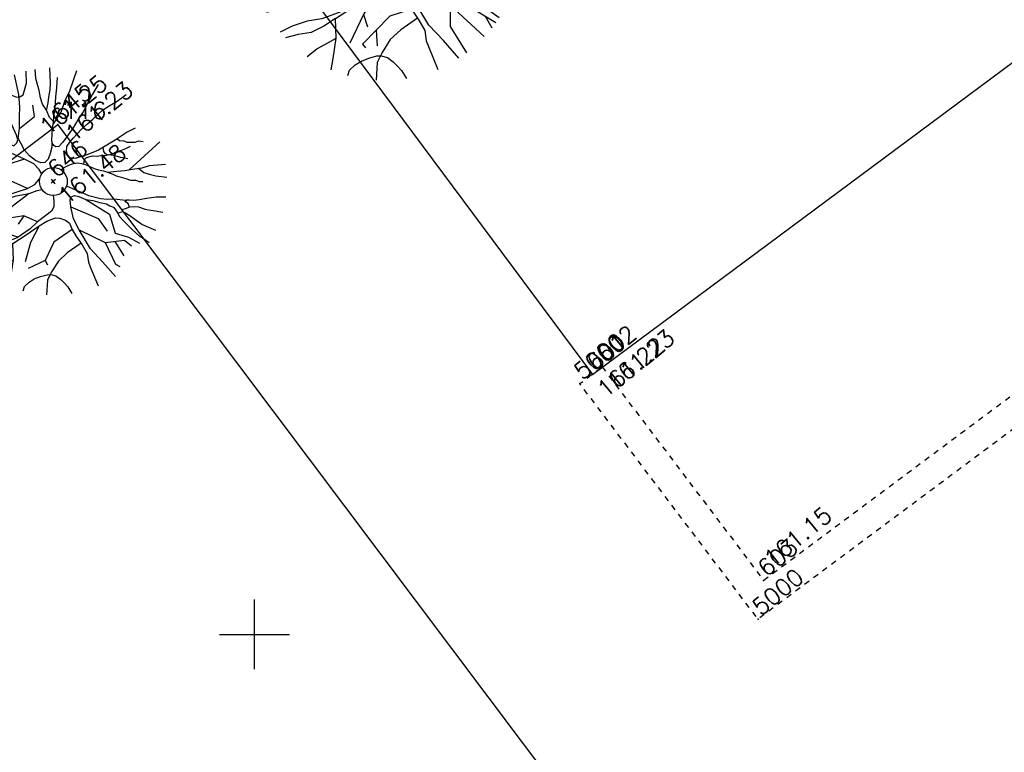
# Model space of a CAD drawing. Header units: feet. Extents: x 529188 to 529675, y 139816 to 140273.
# Tile 91 of 118: x 529496 to 529513, y 140048 to 140061. Entities that reach past the tile are written whole.
import ezdxf
from ezdxf.enums import TextEntityAlignment as Align

# ---------------------------------------------------------------- set-up
doc = ezdxf.new("R2010")
doc.units = ezdxf.units.FT
doc.header["$LTSCALE"] = 2
doc.header["$MEASUREMENT"] = 0
doc.header["$PDSIZE"] = 0.1
doc.linetypes.add('CACHE', pattern=[0.375, 0.25, -0.125])
doc.layers.get('0').update_dxf_attribs({"linetype": 'CONTINUOUS'})
for name, color, linetype in [('ARBRES', 70, 'CONTINUOUS'), ('BATI-HACHURES', 30, 'CONTINUOUS'), ('BORDURETTE', 20, 'CONTINUOUS'), ('CANIVEAU', 32, 'CACHE'), ('CARROYAGE', 7, 'CONTINUOUS'), ('TOPOALT', 3, 'CONTINUOUS'), ('TOPOJIS', 7, 'CONTINUOUS'), ('TOPOJIS-GELE', 7, 'CONTINUOUS'), ('TOPOMAT', 142, 'CONTINUOUS')]:
    doc.layers.add(name, color=color, linetype=linetype)
doc.styles.get("Standard").update_dxf_attribs({"font": 'ROMANS.SHX'})

# ---------------------------------------------------------------- blocks, each defined once
blk = doc.blocks.new('TCPOINT')
at = {"color": 0}
blk.add_point((0, 0), dxfattribs=at)
at = {"layer": 'TOPOALT'}
blk.add_attdef('ALT', text='', height=0.3, dxfattribs=at).set_placement((0.1, -0.1), align=Align.TOP_LEFT)
at = {"layer": 'TOPOMAT'}
blk.add_attdef('MAT', (0.1, 0.1), '', height=0.3, dxfattribs=at)
blk = doc.blocks.new('191')
for p, q in [((0.1380013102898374, 0), (-0.1380013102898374, 0)), ((0, -0.1380013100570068), (0, 0.1380013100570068))]:
    blk.add_line(p, q)
for points in [[(-0.7423370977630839, 2.326102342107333), (-0.6704012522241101, 2.078363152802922), (-0.5523090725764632, 1.827183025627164), (-0.4250854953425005, 1.541706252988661), (-0.3496394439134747, 1.402991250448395), (-0.2470596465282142, 1.264033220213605), (-0.1703493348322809, 1.13474547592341), (-0.08415522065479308, 1.142232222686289), (-0.023682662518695, 1.17590544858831), (0.01964342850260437, 1.271083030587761), (0.07354852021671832, 1.493586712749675), (0.1173395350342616, 1.640672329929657), (0.2050023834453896, 1.812141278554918), (0.2501950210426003, 1.983990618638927), (0.3380057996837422, 2.171975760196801), (0.4035866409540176, 2.408097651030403)], [(-0.3950822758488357, 1.486542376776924), (-0.2938746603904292, 1.833127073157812), (-0.3361352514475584, 2.418435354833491)], [(-0.108195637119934, 2.439284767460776), (-0.008482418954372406, 1.950912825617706), (0.122383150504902, 1.650537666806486)], [(0.5247451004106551, 0.688546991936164), (0.4442213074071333, 0.5947812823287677), (0.3313757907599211, 0.5096649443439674), (0.2186887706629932, 0.4422445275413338), (0.1159784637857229, 0.4349057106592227), (0.04675489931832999, 0.4779993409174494), (-0.01240742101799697, 0.5906123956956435), (-0.04515080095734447, 0.7549010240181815), (-0.0519507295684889, 0.917777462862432), (-0.0162698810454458, 1.081453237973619), (0.002503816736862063, 1.2016270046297), (0.1583584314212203, 1.346529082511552), (0.3241157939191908, 1.54325466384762), (0.4541009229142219, 1.697827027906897), (0.6118220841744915, 1.91940086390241), (0.804333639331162, 2.305398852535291)], [(0.4860954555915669, 2.39280748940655), (0.4506188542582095, 2.231138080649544), (0.4661312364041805, 2.118915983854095), (0.4747237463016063, 2.02445320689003), (0.5257019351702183, 1.920172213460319), (0.5759758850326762, 1.868989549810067), (0.6796334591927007, 1.85036378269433), (0.7662924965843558, 1.909758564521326), (0.8957281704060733, 2.002985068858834), (1.047816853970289, 2.205424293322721)], [(-0.07464218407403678, 0.3929739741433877), (-0.07417209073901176, 0.3957375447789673), (-0.08919330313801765, 0.5595502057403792), (-0.1733050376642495, 0.7663720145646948), (-0.5284767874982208, 1.474894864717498), (-0.7747907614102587, 1.846845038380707), (-0.8260616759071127, 1.90735802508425), (-0.8856892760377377, 2.275383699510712)], [(-0.01240742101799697, 0.5906123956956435), (0.4357186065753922, 1.425492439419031), (0.837178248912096, 1.692848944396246), (1.114574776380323, 2.172450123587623)], [(-0.1733050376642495, 0.7663720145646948), (-0.5545484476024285, 0.9442507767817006), (-0.9024801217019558, 1.37202116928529), (-0.9827721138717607, 1.639377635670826), (-1.170119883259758, 1.826527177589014), (-1.274909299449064, 2.082407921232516)], [(0.8229591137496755, 0.9949816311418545), (0.811110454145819, 1.117696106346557), (0.8550388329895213, 1.280118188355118), (0.8741295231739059, 1.435683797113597), (0.9271892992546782, 1.563809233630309), (1.005181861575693, 1.709408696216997), (1.111164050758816, 1.950323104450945), (1.224754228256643, 2.112295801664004)], [(-0.9024801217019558, 1.37202116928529), (-1.196883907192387, 1.505699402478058), (-1.330703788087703, 1.692848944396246), (-1.48808856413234, 1.935822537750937)], [(0.8535745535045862, 1.274704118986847), (0.985738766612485, 1.382771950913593), (1.072630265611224, 1.468120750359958), (1.193881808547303, 1.569679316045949), (1.298701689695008, 1.680823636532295), (1.488166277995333, 1.935762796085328)], [(-1.411243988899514, 0.6504793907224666), (-1.537712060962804, 1.070599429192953), (-1.630139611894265, 1.269252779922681), (-1.713788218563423, 1.527882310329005), (-1.757781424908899, 1.694703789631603)], [(2.0677707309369, 1.002616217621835), (1.842851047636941, 0.9185036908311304), (1.643959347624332, 0.8424167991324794), (1.444919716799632, 0.7498137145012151), (1.246186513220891, 0.6914227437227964), (1.065064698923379, 0.6234354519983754), (0.8226075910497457, 0.5571773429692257), (0.6937108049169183, 0.5241169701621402), (0.5637822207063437, 0.5075833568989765), (0.5133603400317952, 0.5422498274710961), (0.4961293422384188, 0.5943163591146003), (0.5049263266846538, 0.6544085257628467), (0.5396773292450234, 0.7142682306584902), (0.6183107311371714, 0.7996909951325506), (0.7231306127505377, 0.9108353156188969), (0.8098741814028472, 0.9796679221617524), (0.8969136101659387, 1.081532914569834), (1.026507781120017, 1.19245533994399), (1.192117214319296, 1.37266472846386), (1.331371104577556, 1.508276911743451), (1.418347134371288, 1.603063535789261), (1.487384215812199, 1.670874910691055)], [(-1.001843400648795, 0.4216934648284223), (-1.089827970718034, 0.864043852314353), (-1.277175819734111, 1.265078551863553), (-1.518051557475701, 1.585906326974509)], [(0.7863126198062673, 0.960971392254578), (1.077105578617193, 1.045704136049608), (1.284794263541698, 1.18188319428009), (1.509872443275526, 1.283691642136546), (1.904589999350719, 1.52785909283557)], [(-0.5218775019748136, 0.2372389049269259), (-0.7954242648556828, 0.6768943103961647), (-0.7954242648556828, 1.077929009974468), (-1.063064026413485, 1.265078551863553)], [(0.4442213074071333, 0.5947812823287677), (0.4357186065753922, 0.9442507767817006), (0.5695384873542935, 1.345285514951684)], [(-2.168870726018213, 1.121524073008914), (-2.00170033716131, 1.066504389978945), (-1.75463762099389, 0.9100377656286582), (-1.524143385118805, 0.7442989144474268), (-1.378035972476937, 0.6228834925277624), (-1.001843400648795, 0.4216934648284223), (-0.5218775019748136, 0.2372389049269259), (-0.3502858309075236, 0.200378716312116), (-0.345576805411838, 0.2014365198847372)], [(-0.7954242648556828, 0.6768943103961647), (-0.9560080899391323, 0.9709864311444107)], [(-0.1797841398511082, 0.3573201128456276), (-0.3136727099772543, 0.6234230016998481), (-0.5813124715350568, 0.757101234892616)], [(-2.356029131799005, 0.6410485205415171), (-2.066286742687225, 0.5595610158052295), (-1.740365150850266, 0.5307415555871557), (-1.388760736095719, 0.4769641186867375), (-1.148078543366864, 0.3970947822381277), (-0.8148410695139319, 0.2645861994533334), (-0.5663693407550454, 0.1340129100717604), (-0.3949987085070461, 0.07242630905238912), (-0.3935262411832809, 0.07167354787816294)], [(-0.3136727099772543, 0.6234230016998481), (-0.5277845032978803, 0.5164804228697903)], [(-1.34032045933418, -0.4454484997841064), (-1.582299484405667, -0.0971239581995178), (-1.702734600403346, -0.001843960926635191), (-1.830381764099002, 0.07701491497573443), (-1.941470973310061, 0.1639685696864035), (-2.154777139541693, 0.2765643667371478), (-2.409824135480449, 0.3931464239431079)], [(2.086228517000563, -0.2295247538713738), (1.901406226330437, -0.1839751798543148), (1.591359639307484, -0.1564219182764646), (1.179004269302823, -0.09137780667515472), (0.9389525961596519, -0.02079802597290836), (0.7837673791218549, 0.0407628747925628), (0.6720841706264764, 0.08541662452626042), (0.6043467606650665, 0.1627118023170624), (0.5968600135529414, 0.2489059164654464), (0.6317695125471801, 0.3264615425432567), (0.7008065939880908, 0.3942729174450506), (0.8131977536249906, 0.4286609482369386), (0.9337519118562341, 0.4523574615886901), (1.04598457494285, 0.4690495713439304), (1.192429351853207, 0.4854352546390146), (1.356485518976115, 0.4922246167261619), (1.502845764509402, 0.4991724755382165), (1.649216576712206, 0.507300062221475), (1.787318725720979, 0.5143218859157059), (1.959400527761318, 0.4950832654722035), (2.157362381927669, 0.4673540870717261), (2.398617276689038, 0.4565650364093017)], [(1.04598457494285, 0.4690495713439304), (1.721083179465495, 0.1672666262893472), (2.435947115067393, 0.1672666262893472)], [(-0.5663693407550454, 0.1340129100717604), (-1.170119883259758, 0.03523876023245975), (-1.865983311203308, 0.2223883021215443)], [(0.7837673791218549, 0.0407628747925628), (1.159039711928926, 0.2207379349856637)], [(0.392126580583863, 0.07897306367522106), (0.4653992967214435, 0.06131173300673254), (0.551286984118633, 0.03458636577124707), (0.6546381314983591, -0.01825151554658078), (0.7224495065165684, -0.08728859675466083), (0.7735861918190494, -0.1738736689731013), (0.8152850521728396, -0.2603742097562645), (0.8582376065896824, -0.3386272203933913), (0.9094482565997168, -0.416954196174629), (0.9771011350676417, -0.5036871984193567), (1.028311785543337, -0.5820141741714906), (1.087558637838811, -0.6851894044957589), (1.121073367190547, -0.7633578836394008), (1.189905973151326, -0.8501014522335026), (1.249300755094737, -0.9367604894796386), (1.299183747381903, -1.031593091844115), (1.384680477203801, -1.101968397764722), (1.427717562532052, -1.170783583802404), (1.487418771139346, -1.223230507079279)], [(1.721083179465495, 0.1672666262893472), (2.122542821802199, -0.04661856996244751), (2.336654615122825, -0.07335418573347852)], [(-0.2487115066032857, -0.3132771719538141), (-0.2691739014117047, -0.3420158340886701), (-0.3394117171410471, -0.4273485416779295), (-0.4339864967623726, -0.468894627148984), (-0.5893359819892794, -0.4592631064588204), (-0.8118736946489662, -0.4572737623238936), (-1.027494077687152, -0.4718318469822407), (-1.371077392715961, -0.4428545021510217), (-1.713902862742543, -0.3291008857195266), (-1.944628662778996, -0.1892658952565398), (-2.209879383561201, -0.09151379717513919), (-2.441388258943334, -0.03794525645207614)], [(-0.5893359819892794, -0.4592631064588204), (-0.7418962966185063, -0.2855890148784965), (-1.063064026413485, -0.2053820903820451), (-1.330703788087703, -0.0984394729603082)], [(0.7459519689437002, -0.1270831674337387), (0.8171341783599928, -0.05392179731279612), (0.8773003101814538, -0.05446068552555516), (0.9983473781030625, -0.1074570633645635), (1.066232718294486, -0.1682360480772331), (1.143703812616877, -0.2125833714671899), (1.219847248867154, -0.2734363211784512), (1.289144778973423, -0.3082718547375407), (1.356956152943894, -0.3773089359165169), (1.408240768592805, -0.447377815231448), (1.441913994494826, -0.5078503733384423), (1.485183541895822, -0.5507115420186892), (1.552910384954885, -0.6291864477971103)], [(1.752573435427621, -0.4669794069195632), (1.640731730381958, -0.440021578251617), (1.538401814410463, -0.4048901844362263), (1.452588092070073, -0.3699067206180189), (1.331308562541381, -0.3428643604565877), (1.263264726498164, -0.2997812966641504), (1.246033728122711, -0.2477147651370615), (1.246572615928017, -0.1875486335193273), (1.29227980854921, -0.109245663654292)], [(1.641498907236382, -0.1608777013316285), (1.660424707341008, -0.2172114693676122), (1.728236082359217, -0.2862485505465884), (1.761909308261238, -0.3467211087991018), (1.830974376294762, -0.4075106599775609), (1.898933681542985, -0.4600315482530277), (1.968305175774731, -0.4866089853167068), (2.038194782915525, -0.557997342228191)], [(-2.160558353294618, -1.137455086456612), (-2.003730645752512, -1.004774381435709), (-1.734228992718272, -0.7587221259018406), (-1.517396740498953, -0.4768727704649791), (-1.766784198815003, -0.4487374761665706), (-2.014762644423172, -0.3947088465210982), (-2.220919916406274, -0.2727566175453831), (-2.435146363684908, -0.178545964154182)], [(0.9439725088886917, -1.304490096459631), (0.7733594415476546, -1.121269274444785), (0.6537985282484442, -1.03407134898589), (0.5509017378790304, -0.9305051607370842), (0.3982064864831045, -0.7226685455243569), (0.3134811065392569, -0.5661730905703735), (0.2543187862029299, -0.4535600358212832), (0.2042200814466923, -0.3439391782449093)], [(-1.517396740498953, -0.4768727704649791), (-1.182129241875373, -0.5140185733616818), (-0.8385459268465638, -0.5429959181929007), (-0.6503857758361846, -0.570583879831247), (-0.5212453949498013, -0.6141298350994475), (-0.4531849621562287, -0.6406441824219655), (-0.3936719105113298, -0.7012308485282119), (-0.3251287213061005, -0.8054673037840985), (-0.3001405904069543, -0.9081368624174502), (-0.3450113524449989, -1.053750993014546), (-0.3628850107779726, -1.209026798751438), (-0.3826939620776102, -1.449068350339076), (-0.4186819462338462, -1.654816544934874), (-0.5155183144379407, -1.81762927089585), (-0.5505905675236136, -1.920939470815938), (-0.6783074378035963, -2.345573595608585)], [(-0.2633659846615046, -2.427437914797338), (-0.2763709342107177, -2.008532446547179), (-0.2989225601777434, -1.628427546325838), (-0.2345192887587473, -1.15589547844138), (-0.1720391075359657, -0.898073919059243), (-0.05780938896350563, -0.658413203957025), (0.02947306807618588, -0.5294144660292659), (0.08994562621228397, -0.495741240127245), (0.1593171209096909, -0.522318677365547), (0.2187964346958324, -0.5995398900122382), (0.2942424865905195, -0.7382548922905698), (0.3970547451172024, -0.8512589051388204), (0.4902706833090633, -0.9818743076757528), (0.5753870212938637, -1.094719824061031), (0.6089123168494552, -1.171708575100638), (0.6518648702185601, -1.249961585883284), (0.6511674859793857, -1.327823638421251), (0.642296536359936, -1.396173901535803), (0.6238292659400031, -1.482135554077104), (0.6308510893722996, -1.620237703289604), (0.639211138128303, -1.740654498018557), (0.6546495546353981, -1.861134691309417), (0.6712676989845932, -1.981625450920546), (0.6867800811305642, -2.09384754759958), (0.7214745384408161, -2.172026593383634), (0.7583802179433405, -2.320921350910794)], [(-2.34415138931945, -0.6832062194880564), (-2.120988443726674, -0.6857897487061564), (-1.889420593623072, -0.7314288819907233), (-1.73218203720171, -0.7560613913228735)], [(-0.6503857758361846, -0.570583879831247), (-1.089827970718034, -0.7400950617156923), (-1.598343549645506, -0.9807158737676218)], [(-0.3936719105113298, -0.7012308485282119), (-0.8489522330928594, -0.8737732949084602)], [(-0.05780938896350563, -0.658413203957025), (0.1680789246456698, -1.087658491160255)], [(1.030391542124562, -0.5856359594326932), (1.199558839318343, -0.6944513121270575), (1.336731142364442, -0.791245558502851), (1.524568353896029, -0.89557253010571), (1.661825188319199, -0.9829289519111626), (1.815830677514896, -1.044479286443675), (2.104438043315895, -1.238207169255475)], [(-1.089827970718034, -0.7400950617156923), (-1.170119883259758, -0.9539802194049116)], [(0.3970547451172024, -0.8512589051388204), (0.3554266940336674, -1.488693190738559), (0.6552955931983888, -2.35210632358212)], [(1.420057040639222, -0.8375257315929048), (2.310842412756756, -0.788558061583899)], [(-0.1720391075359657, -0.898073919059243), (0.2216068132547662, -1.595635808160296), (0.3369057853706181, -2.41832813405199)], [(1.593882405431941, -0.9396871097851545), (1.626683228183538, -1.086438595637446), (1.711725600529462, -1.207542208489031), (1.779304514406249, -1.302533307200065), (1.945839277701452, -1.474966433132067)], [(-0.3628850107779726, -1.209026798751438), (-0.7418962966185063, -1.060922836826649), (-1.437759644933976, -1.141129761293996), (-1.437759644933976, -1.221336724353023)], [(-1.089827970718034, -1.101026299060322), (-1.250411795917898, -1.328279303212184)], [(-1.994283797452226, -1.408775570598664), (-1.911430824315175, -1.349441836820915), (-1.774773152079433, -1.342420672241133), (-1.645411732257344, -1.361240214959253), (-1.508029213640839, -1.404859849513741), (-1.371982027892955, -1.466130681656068), (-1.311144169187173, -1.510243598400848), (-1.243694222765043, -1.605049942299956), (-1.210695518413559, -1.73369704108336), (-1.20330595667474, -1.829144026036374), (-1.194959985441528, -1.949327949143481), (-1.219224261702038, -2.115492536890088)], [(-0.3791673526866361, -1.406333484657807), (-0.7435600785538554, -1.377544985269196), (-1.001568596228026, -1.391724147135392), (-1.260198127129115, -1.475372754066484), (-1.441116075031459, -1.559716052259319), (-1.658480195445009, -1.79199886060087)], [(1.035183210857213, -2.211382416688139), (0.886517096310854, -1.92338241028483), (0.8374054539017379, -1.742429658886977), (0.8031653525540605, -1.613522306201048), (0.7617834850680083, -1.491629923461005), (0.7444679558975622, -1.449001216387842), (0.6409465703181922, -1.402457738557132)], [(0.7502056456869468, -1.463126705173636), (0.7540642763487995, -1.43138982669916), (0.77907102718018, -1.405657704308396), (0.830746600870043, -1.432076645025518), (0.925998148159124, -1.467144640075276), (0.9940314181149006, -1.511407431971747), (1.071280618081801, -1.580529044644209), (1.146800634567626, -1.710985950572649), (1.20642787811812, -1.771690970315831), (1.267160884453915, -1.840664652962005), (1.403489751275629, -1.998007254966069)], [(0.915175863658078, -1.463160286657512), (0.9432856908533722, -1.381172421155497), (0.9180184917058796, -1.304257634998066), (0.9699265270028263, -1.304722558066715), (1.01327003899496, -1.339325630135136), (1.081081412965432, -1.408362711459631), (1.18435859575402, -1.46945868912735), (1.329947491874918, -1.548630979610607), (1.415602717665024, -1.601310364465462), (1.501257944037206, -1.653989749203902), (1.66289879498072, -1.7878993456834)], [(0.2216068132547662, -1.595635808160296), (-0.01926892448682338, -1.889727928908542), (-0.09522487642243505, -2.439825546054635)], [(0.5829204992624, -2.143716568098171), (0.5424219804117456, -2.38067109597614)]]:
    blk.add_lwpolyline(points)
blk.add_circle((0, 0), 0.4)
blk = doc.blocks.new('190')
for p, q in [((0.05175049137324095, 0), (-0.05175049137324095, 0)), ((0, -0.05175049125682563), (0, 0.05175049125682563))]:
    blk.add_line(p, q)
for points in [[(-0.61861424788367, 1.938418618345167), (-0.5586677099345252, 1.731969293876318), (-0.4602575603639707, 1.522652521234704), (-0.354237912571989, 1.284755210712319), (-0.2913662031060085, 1.169159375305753), (-0.2058830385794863, 1.053361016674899), (-0.1419577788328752, 0.9456212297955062), (-0.07012935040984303, 0.9518601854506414), (-0.0197355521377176, 0.9799212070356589), (0.01636952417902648, 1.059235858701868), (0.06129043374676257, 1.244655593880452), (0.0977829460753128, 1.367226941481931), (0.1708353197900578, 1.510117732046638), (0.208495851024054, 1.653325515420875), (0.2816714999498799, 1.809979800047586), (0.3363222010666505, 2.006748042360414)], [(-0.3292352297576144, 1.238785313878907), (-0.2448955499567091, 1.527605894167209), (-0.2801127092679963, 2.015362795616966)], [(-0.09016303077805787, 2.03273730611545), (-0.007068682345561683, 1.625760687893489), (0.1019859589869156, 1.37544805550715)], [(0.4050795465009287, 1.994006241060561), (0.3755157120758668, 1.859281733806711), (0.3884426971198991, 1.765763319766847), (0.3956031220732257, 1.687044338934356), (0.4380849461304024, 1.600143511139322), (0.4799799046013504, 1.557491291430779), (0.5663612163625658, 1.541969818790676), (0.6385770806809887, 1.591465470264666), (0.7464401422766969, 1.669154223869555), (0.873180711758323, 1.837853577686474)], [(-0.4403973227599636, 1.229079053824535), (-0.8199083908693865, 1.29126897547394), (-0.940813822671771, 1.636347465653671), (-0.9679175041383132, 1.78977262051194)], [(-0.08440956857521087, 0.2353189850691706), (-0.07631007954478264, 0.2445390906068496), (-0.0618100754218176, 0.3297812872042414), (-0.07432775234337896, 0.466291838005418), (-0.1444208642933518, 0.6386433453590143), (-0.4403973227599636, 1.229079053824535), (-0.6456589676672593, 1.539037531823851), (-0.688384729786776, 1.589465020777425), (-0.7380743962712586, 1.896153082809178)], [(0.4372875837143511, 0.573789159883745), (0.3701844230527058, 0.4956510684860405), (0.27614649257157, 0.4247207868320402), (0.1822406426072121, 0.3685371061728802), (0.09664871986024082, 0.3624214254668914), (0.03896241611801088, 0.3983327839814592), (-0.01033951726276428, 0.492176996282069), (-0.03762566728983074, 0.6290841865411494), (-0.04329227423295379, 0.764814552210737), (-0.01355823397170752, 0.9012110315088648), (0.002086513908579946, 1.00135583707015), (0.1319653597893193, 1.12210756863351), (0.2700964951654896, 1.286045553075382), (0.378417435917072, 1.414855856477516), (0.5098517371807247, 1.599500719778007), (0.6702780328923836, 1.921165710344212)], [(-0.1444208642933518, 0.6386433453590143), (-0.6471863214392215, 0.8426669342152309), (-0.9753582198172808, 1.170491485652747), (-1.061719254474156, 1.550077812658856), (-1.169287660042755, 1.665207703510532)], [(0.685799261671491, 0.8291513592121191), (0.6759253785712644, 0.9314134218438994), (0.7125323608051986, 1.066765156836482), (0.7284412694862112, 1.196403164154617), (0.7726577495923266, 1.303174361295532), (0.8376515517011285, 1.424507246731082), (0.9259700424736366, 1.625269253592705), (1.020628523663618, 1.760246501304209)], [(0.711312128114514, 1.062253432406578), (0.8214489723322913, 1.152309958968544), (0.893858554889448, 1.223433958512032), (0.994901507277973, 1.308066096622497), (1.082251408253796, 1.400686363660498), (1.240138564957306, 1.61313566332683)], [(-1.176036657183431, 0.5420661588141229), (-1.281426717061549, 0.8921661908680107), (-1.358449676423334, 1.057710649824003), (-1.428156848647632, 1.273235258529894), (-1.464817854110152, 1.41225315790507)], [(-0.9753582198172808, 1.170491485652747), (-1.21716908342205, 1.308522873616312)], [(0.1319653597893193, 1.12210756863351), (0.4755070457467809, 1.118729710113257), (0.5791403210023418, 1.29126897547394)], [(1.72314227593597, 0.8355135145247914), (1.535709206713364, 0.7654197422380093), (1.369966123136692, 0.7020139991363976), (1.204099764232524, 0.6248447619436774), (1.038488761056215, 0.5761856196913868), (0.8875539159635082, 0.5195295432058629), (0.6855063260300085, 0.4643144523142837), (0.578092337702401, 0.4367641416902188), (0.4698185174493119, 0.4229861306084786), (0.427800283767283, 0.4518748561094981), (0.4134411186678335, 0.4952636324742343), (0.4207719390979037, 0.5453404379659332), (0.4497311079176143, 0.5952235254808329), (0.5152589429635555, 0.6664091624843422), (0.6026088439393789, 0.759029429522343), (0.67489515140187, 0.8163899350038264), (0.7474280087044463, 0.9012774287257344), (0.8554231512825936, 0.9937127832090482), (0.9934310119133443, 1.143887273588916), (1.109475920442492, 1.256897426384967), (1.181955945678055, 1.335886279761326), (1.239486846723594, 1.392395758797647)], [(0.6552605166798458, 0.8008094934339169), (0.897587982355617, 0.8714201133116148), (1.070661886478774, 0.984902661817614), (1.258227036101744, 1.069743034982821), (1.587158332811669, 1.273215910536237)], [(-1.807392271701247, 0.9346033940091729), (-1.668083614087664, 0.8887536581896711), (-1.46219801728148, 0.7583648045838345), (-1.270119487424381, 0.6202490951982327), (-1.14836331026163, 0.5190695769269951), (-0.8348695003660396, 0.3514112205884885), (-0.4348979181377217, 0.1976990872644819), (-0.2919048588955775, 0.166982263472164), (-0.1994784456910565, 0.1877443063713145), (-0.1610780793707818, 0.1911906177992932)], [(-0.3958035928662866, 0.7406551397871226), (-0.4917364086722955, 0.9806983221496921)], [(-0.4348979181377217, 0.1976990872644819), (-0.6126419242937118, 0.5493502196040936), (-0.8371805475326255, 0.7563973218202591), (-1.044447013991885, 0.7909051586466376)], [(-0.6471863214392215, 0.8426669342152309), (-1.009902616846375, 0.8771747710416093)], [(-1.963357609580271, 0.5342071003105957), (-1.721905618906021, 0.4663008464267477), (-1.450304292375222, 0.4422846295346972), (-1.157300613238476, 0.3974700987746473), (-0.9567321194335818, 0.3309123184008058), (-0.6790342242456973, 0.2204884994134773), (-0.4719744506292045, 0.1116774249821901), (-0.3291655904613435, 0.06035525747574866), (-0.249238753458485, 0.01949471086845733)], [(-0.6126419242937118, 0.5493502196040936), (-0.5608252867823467, 0.6873816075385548)], [(1.738523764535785, -0.1912706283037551), (1.584505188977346, -0.1533126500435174), (1.326133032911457, -0.1303515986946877), (0.9825035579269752, -0.07614817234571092), (0.7824604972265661, -0.01733168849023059), (0.6531394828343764, 0.03396906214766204), (0.5600701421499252, 0.07118052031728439), (0.5036223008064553, 0.1355931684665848), (0.4973833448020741, 0.2074215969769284), (0.5264745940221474, 0.2720512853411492), (0.5840054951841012, 0.3285607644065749), (0.6776647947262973, 0.3572174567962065), (0.7781265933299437, 0.3769645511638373), (0.8716538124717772, 0.390874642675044), (0.9936911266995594, 0.4045293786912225), (1.13040459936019, 0.4101871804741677), (1.25237147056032, 0.4159770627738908), (1.374347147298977, 0.4227500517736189), (1.489432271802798, 0.428601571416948), (1.632833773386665, 0.4125693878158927), (1.79780198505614, 0.3894617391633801), (1.998847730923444, 0.3804708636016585)], [(-1.116933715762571, -0.3712070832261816), (-1.318582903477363, -0.08093663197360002), (-1.418945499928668, -0.001536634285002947), (-1.525318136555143, 0.06417909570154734), (-1.617892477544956, 0.13664047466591), (-1.795647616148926, 0.2304703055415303), (-2.008186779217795, 0.327622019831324)], [(-0.4719744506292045, 0.1116774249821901), (-1.14808028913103, 0.1352560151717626), (-1.3898911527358, 0.2387795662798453)], [(-0.6765614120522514, -0.3810614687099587), (-0.8026361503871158, -0.1408067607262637), (-1.061719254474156, 0.01447856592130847)], [(0.2387789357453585, 0.07405821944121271), (0.2946313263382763, 0.07355796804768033), (0.38783274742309, 0.05109311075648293), (0.4594058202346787, 0.02882197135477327), (0.5455317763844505, -0.01520959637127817), (0.6020412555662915, -0.07274049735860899), (0.6446551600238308, -0.1448947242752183), (0.6794042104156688, -0.2169785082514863), (0.715198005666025, -0.2821893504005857), (0.7578735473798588, -0.3474618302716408), (0.8142509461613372, -0.4197393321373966), (0.8569264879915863, -0.4850118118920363), (0.9062988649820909, -0.5709911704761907), (0.9342278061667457, -0.6361315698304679), (0.991588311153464, -0.7084178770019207), (1.041083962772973, -0.7806337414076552), (1.082653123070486, -0.8596609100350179), (1.15390039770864, -0.9183069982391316), (1.189764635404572, -0.9756529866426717), (1.239515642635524, -1.019358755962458)], [(-0.1678817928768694, -0.1852449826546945), (-0.1736297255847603, -0.2138324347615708), (-0.2243115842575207, -0.2850131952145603), (-0.2828430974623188, -0.3561237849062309), (-0.3616554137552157, -0.390745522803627), (-0.4911133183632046, -0.3827192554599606), (-0.6765614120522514, -0.3810614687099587), (-0.856245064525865, -0.3931932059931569), (-1.142564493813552, -0.3690454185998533), (-1.428252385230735, -0.2742507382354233), (-1.62052388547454, -0.1577215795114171), (-1.84156615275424, -0.07626149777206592), (-2.034490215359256, -0.031621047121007)], [(-1.800465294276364, -0.9478792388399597), (-1.669775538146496, -0.8373119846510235), (-1.445190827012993, -0.6322684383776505), (-1.264497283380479, -0.3973939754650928), (-1.472320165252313, -0.373947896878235), (-1.678968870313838, -0.3289240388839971), (-1.850766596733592, -0.2272971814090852), (-2.029288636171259, -0.1487883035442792)], [(-0.8026361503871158, -0.1408067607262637), (-0.9753582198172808, -0.192568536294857)], [(0.6216266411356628, -0.1059026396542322), (0.6809451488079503, -0.04493483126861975), (0.7310835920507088, -0.04538390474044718), (0.8319561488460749, -0.08954755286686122), (0.8885272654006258, -0.1401967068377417), (0.9530865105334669, -0.1771528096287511), (1.016539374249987, -0.2278636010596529), (1.074287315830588, -0.2568932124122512), (1.130796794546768, -0.314424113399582), (1.173533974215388, -0.3728148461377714), (1.201594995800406, -0.4232086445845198), (1.237652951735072, -0.4589262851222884), (1.29409198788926, -0.5243220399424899)], [(1.460477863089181, -0.3891495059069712), (1.367276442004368, -0.3666846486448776), (1.28200151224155, -0.3374084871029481), (1.210490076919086, -0.3082556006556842), (1.109423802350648, -0.2857203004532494), (1.052720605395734, -0.2498177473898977), (1.038361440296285, -0.2064289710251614), (1.038810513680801, -0.1562905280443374), (1.076899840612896, -0.09103805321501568)], [(1.367915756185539, -0.1340647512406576), (1.383687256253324, -0.1810095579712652), (1.440196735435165, -0.238540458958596), (1.468257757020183, -0.2889342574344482), (1.52581198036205, -0.339592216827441), (1.582444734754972, -0.3833596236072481), (1.640254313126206, -0.405507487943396), (1.698495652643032, -0.4649977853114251)], [(0.7866437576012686, -1.087075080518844), (0.6444662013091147, -0.9343910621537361), (0.5448321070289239, -0.8617261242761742), (0.4590847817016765, -0.7754209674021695), (0.331838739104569, -0.6022237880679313), (0.2612342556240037, -0.4718109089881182), (0.2119323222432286, -0.3779666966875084), (0.162753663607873, -0.2703589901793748), (0.1268422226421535, -0.2154322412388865)], [(-0.6987882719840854, -0.4524965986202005), (-1.009902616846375, -0.5894088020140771), (-1.303530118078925, -0.7964559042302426)], [(-1.264497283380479, -0.3973939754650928), (-0.9851077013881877, -0.4283488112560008), (-0.6987882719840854, -0.4524965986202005), (-0.5419881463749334, -0.4754865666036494), (-0.4343711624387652, -0.5117748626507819), (-0.3776541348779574, -0.5338701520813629), (-0.328059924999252, -0.5843590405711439), (-0.2709406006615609, -0.6712227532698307), (-0.2501171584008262, -0.7567807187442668), (-0.2875094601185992, -0.8781258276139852), (-0.3024041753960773, -1.007522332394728), (-0.3189116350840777, -1.207556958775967), (-0.3489016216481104, -1.379013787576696), (-0.42959859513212, -1.514691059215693), (-0.4588254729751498, -1.60078289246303), (-0.5652561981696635, -1.954644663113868)], [(-0.2194716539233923, -2.022864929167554), (-0.2303091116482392, -1.67377703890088), (-0.2491021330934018, -1.357022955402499), (-0.1954327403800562, -0.9632462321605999), (-0.14336592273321, -0.7483949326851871), (-0.04817449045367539, -0.5486776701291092), (0.02456089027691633, -0.4411787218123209), (0.07495468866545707, -0.4131177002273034), (0.1327642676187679, -0.4352655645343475), (0.1823303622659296, -0.4996165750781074), (0.2452020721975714, -0.6152124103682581), (0.330878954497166, -0.7093824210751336), (0.4085589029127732, -0.8182285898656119), (0.4794891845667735, -0.9122665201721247), (0.50742693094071, -0.9764238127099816), (0.5432207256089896, -1.0416346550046), (0.542639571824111, -1.106519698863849), (0.5352471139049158, -1.163478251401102), (0.5198577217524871, -1.235112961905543), (0.5257092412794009, -1.350198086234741), (0.532675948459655, -1.45054541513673), (0.545541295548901, -1.550945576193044), (0.5593897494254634, -1.651354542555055), (0.5723167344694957, -1.744872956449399), (0.601228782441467, -1.810022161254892), (0.6319835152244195, -1.934101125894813)], [(0.8586596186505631, -0.4880299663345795), (0.999632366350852, -0.5787094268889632), (1.113942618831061, -0.6593712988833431), (1.270473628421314, -0.7463104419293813), (1.38485432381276, -0.8191074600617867), (1.513192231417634, -0.8703994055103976), (1.753698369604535, -1.031839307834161)], [(-1.953459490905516, -0.5693385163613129), (-1.767490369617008, -0.5714914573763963), (-1.57451716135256, -0.6095240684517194), (-1.443485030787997, -0.6300511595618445)], [(-0.04817449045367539, -0.5486776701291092), (0.1991517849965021, -1.020756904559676), (0.1818795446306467, -1.296819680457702)], [(0.2452020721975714, -0.6152124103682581), (0.4064182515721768, -1.08977261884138), (0.2682405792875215, -1.417597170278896), (0.4064182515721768, -1.624644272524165), (0.4927792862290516, -1.831691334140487)], [(1.183380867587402, -0.6979381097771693), (1.925702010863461, -0.6571317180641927)], [(-0.2875094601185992, -0.8781258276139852), (-0.6817307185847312, -0.8482176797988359), (-1.009902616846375, -1.003502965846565), (-1.338074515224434, -0.9172333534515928)], [(1.328235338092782, -0.7830725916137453), (1.35556935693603, -0.9053654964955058), (1.426438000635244, -1.006285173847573), (1.482753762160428, -1.085444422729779), (1.621532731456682, -1.229138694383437)], [(-1.009902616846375, -1.003502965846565), (-1.027174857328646, -1.08977261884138)], [(-0.1954327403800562, -0.9632462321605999), (0.02642971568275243, -1.43485110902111), (-0.07720347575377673, -1.848945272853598), (-0.04265907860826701, -1.93521488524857)], [(-1.661903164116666, -1.173979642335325), (-1.592859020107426, -1.124534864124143), (-1.478977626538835, -1.118683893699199), (-1.371176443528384, -1.134366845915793), (-1.256691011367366, -1.170716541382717), (-1.143318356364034, -1.221775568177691), (-1.09262014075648, -1.258536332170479), (-1.036411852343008, -1.337541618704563), (-1.008912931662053, -1.444747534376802), (-1.002754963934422, -1.524286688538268), (-0.9957999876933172, -1.624439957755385), (-1.016020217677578, -1.762910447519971)], [(-0.3159727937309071, -1.171944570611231), (-0.619633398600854, -1.147954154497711), (-0.8346404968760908, -1.15977012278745), (-1.050165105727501, -1.229477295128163), (-1.200930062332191, -1.299763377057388), (-1.382066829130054, -1.493332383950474)], [(0.8626526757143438, -1.842818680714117), (0.738764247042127, -1.60281867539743), (0.6978378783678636, -1.452024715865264), (0.6693044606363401, -1.344601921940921), (0.634819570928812, -1.243024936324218), (0.6203899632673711, -1.207501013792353), (0.5341221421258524, -1.168714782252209)], [(0.6251713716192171, -1.219272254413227), (0.6283868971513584, -1.19282485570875), (0.6492258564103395, -1.171381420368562), (0.6922888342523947, -1.193397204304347), (0.7716651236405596, -1.222620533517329), (0.828359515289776, -1.259506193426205), (0.8927338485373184, -1.317107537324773), (0.9556671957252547, -1.425821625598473), (1.005356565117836, -1.476409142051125), (1.055967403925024, -1.533887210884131), (1.169574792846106, -1.665006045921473)], [(0.7626465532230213, -1.219300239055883), (0.7860714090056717, -1.150977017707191), (0.7650154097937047, -1.08688136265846), (0.8082721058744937, -1.087268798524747), (0.8443916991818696, -1.116104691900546), (0.9009011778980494, -1.173635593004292), (0.9869654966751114, -1.224548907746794), (1.108289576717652, -1.290525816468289), (1.179668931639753, -1.334425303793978), (1.25104828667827, -1.378324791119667), (1.385748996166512, -1.489916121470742)], [(0.02642971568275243, -1.43485110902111), (0.320057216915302, -1.624644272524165), (0.3546016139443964, -1.779929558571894)], [(0.1732434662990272, -1.529747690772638), (0.130062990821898, -1.831691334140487)]]:
    blk.add_lwpolyline(points)
blk.add_circle((0, 0), 0.25)

msp = doc.modelspace()

# ---------------------------------------------------------------- hatches: boundary and pattern name
h = msp.add_hatch()
h.set_pattern_fill('G_PIERRE_4', color=254, scale=0.5, style=0)
h.set_pattern_definition([(267.3435340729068, (529369.3616138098, 139850.3007043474), (-0.2419188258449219, -6.015935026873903), [0.067268, -6.659544]), (224.3004340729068, (529369.3584960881, 139850.2335085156), (4.324107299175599, 4.189522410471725), [0.115434, -11.4279625]), (171.8411340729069, (529369.2758815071, 139850.1528869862), (7.353378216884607, -1.085278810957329), [0.08139400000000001, -8.058016]), (306.6044340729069, (529369.2042734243, 139849.9326092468), (-5.951210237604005, 8.051900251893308), [0.105119, -10.406779]), (332.1644340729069, (529369.2669544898, 139849.8482227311), (-5.736528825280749, 3.056507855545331), [0.1030775, -10.2046865]), (36.60443407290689, (529369.358105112, 139849.8000920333), (-8.05190025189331, -5.951210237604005), [0.105119, -10.406779]), (77.02493407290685, (529369.4424916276, 139849.8627730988), (-1.858778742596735, -7.987173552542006), [0.1390145, -13.7624245]), (111.5860340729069, (529369.4737040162, 139849.9982381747), (-4.264498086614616, 10.72679133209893), [0.131244, -12.9931605]), (160.7603340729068, (529369.4254195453, 139850.1202775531), (-7.213676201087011, 2.492564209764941), [0.105475, -10.4420365]), (214.5671340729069, (529369.3258353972, 139850.155033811), (4.571147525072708, 3.099130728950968), [0.120416, -5.9003815]), (261.7281340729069, (529369.2266773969, 139850.0867133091), (-1.155130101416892, -8.057026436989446), [0.155724, -15.4166875]), (178.1448340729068, (529369.590325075, 139850.2424707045), (-4.608639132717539, 0.1022134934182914), [0.0531505, -5.261922]), (210.7999340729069, (529369.5372022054, 139850.2441913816), (5.66154997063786, 3.346169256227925), [0.1011185, -10.0107555]), (264.3307340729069, (529369.4503452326, 139850.192414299), (0.3168980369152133, -0.3867502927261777), [0.0707105, -0.636396]), (242.5293340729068, (529369.3852449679, 139850.216641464), (1.299954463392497, 2.357990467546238), [0.038079, -3.7698075]), (331.1321340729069, (529369.367679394, 139850.1828561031), (-1.337444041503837, 0.8433527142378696), [0.0538515, -2.638731]), (70.29453407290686, (529369.4148391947, 139850.1568570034), (0.5264530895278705, 1.724194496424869), [0.0874645, -2.8280115]), (200.8958340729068, (529369.4443309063, 139850.2391992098), (1.090397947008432, 0.2470464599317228), [0.06324550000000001, -1.5178935]), (55.72023407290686, (529369.1433642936, 139849.9990552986), (2.916811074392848, 4.329227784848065), [0.0886, -8.7714225]), (109.6769340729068, (529369.1932669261, 139850.0722654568), (1.938879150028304, -5.521842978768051), [0.0743305, -7.358703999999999]), (332.5293340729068, (529369.3809513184, 139850.3165492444), (-2.357990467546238, 1.299954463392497), [0.0761575, -3.731729]), (22.94123407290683, (529369.4485220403, 139850.2814180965), (-4.818194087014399, -2.008732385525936), [0.0886, -8.7714225]), (18.77473407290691, (529369.3398410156, 139849.7592701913), (-2.567546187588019, -0.8109914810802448), [0.08544, -4.186562]), (334.1058340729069, (529369.4207349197, 139849.7867688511), (-5.419626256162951, 2.669766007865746), [0.071589, -7.0873215]), (106.1321340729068, (529369.701716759, 139849.9329680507), (-0.810988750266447, 2.567547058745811), [0.0761575, -3.731729]), (56.68473407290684, (529369.680556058, 139850.0061269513), (-3.760163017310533, -5.666672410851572), [0.0838155, -8.297711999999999]), (108.7747340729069, (529369.5122091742, 139849.7776880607), (0.8109914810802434, -2.567546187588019), [0.04272, -4.229282]), (140.6406340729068, (529369.6785117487, 139849.9139541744), (-1.654341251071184, 1.230103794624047), [0.025495, -2.5240145]), (205.2945340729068, (529369.6587993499, 139849.9301227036), (1.477148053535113, 0.5639445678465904), [0.1030775, -1.958475]), (225.3397340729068, (529369.5656044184, 139849.8860806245), (3.550603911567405, 3.555729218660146), [0.095525, -9.4569615]), (343.0208340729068, (529369.4433600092, 139850.1220494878), (-1.020546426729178, 0.4566018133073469), [0.072111, -1.7306645]), (32.48793407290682, (529369.5123277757, 139850.1009913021), (7.208551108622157, 4.613761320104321), [0.125897, -12.4637815]), (100.2761340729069, (529369.6185222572, 139850.1686132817), (0.6712849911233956, -3.974843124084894), [0.051478, -5.096337]), (129.3307340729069, (529369.6093389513, 139850.2192656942), (-0.7036481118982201, 0.0698522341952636), [0.03, -0.47]), (159.5871340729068, (529369.5483624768, 139849.8913451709), (3.765285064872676, -1.43966202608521), [0.069462, -6.876760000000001]), (87.34353407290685, (529369.483262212, 139849.915572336), (0.2419188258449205, 6.015935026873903), [0.134536, -6.592275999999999]), (39.33073407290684, (529369.4894976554, 139850.0499639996), (0.06985223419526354, 0.7036481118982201), [0.13, -0.37]), (4.635534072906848, (529369.5900527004, 139850.1323574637), (-6.085787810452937, -0.4617230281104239), [0.079057, -7.826637]), (293.3853340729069, (529369.6688510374, 139850.1387466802), (0.8808416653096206, -1.863898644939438), [0.072801, -3.567254]), (246.9767340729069, (529369.6977467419, 139850.0719257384), (-4.179269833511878, -9.888564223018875), [0.1185325, -11.734737]), (214.7568340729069, (529369.6513879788, 139849.9628346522), (-5.344648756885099, -3.732925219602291), [0.1253995, -12.414537])])
edge = h.paths.add_edge_path()
edge.add_line((529500.86374772, 140071.659526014), (529501.4276746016, 140070.9944735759))
edge.add_arc((529493.1572961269, 140074.2462072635), 8.886671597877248, 305.7691111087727, 338.536322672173, ccw=False)
edge.add_line((529498.351736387, 140067.035748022), (529496.196227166, 140066.07609412))
edge.add_line((529496.196227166, 140066.07609412), (529495.99003051, 140066.392745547))
edge.add_line((529495.99003051, 140066.392745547), (529495.673379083, 140066.186548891))
edge.add_line((529495.673379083, 140066.186548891), (529495.8795757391, 140065.869897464))
edge.add_line((529495.8795757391, 140065.869897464), (529496.196227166, 140066.07609412))
edge.add_line((529496.196227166, 140066.07609412), (529498.351736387, 140067.035748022))
edge.add_line((529498.351736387, 140067.035748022), (529478.164095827, 140051.845642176))
edge.add_arc((529473.3003376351, 140058.0732194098), 7.901826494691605, 287.03499616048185, 307.98995286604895, ccw=False)
edge.add_line((529475.6152232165, 140050.5180776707), (529473.715687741, 140053.07148191))
edge.add_line((529473.715687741, 140053.07148191), (529474.0962683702, 140053.3600285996))
edge.add_line((529474.0962683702, 140053.3600285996), (529474.943378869, 140052.225891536))
edge.add_line((529474.943378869, 140052.225891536), (529486.870518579, 140061.152980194))
edge.add_line((529486.870518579, 140061.152980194), (529486.4664787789, 140061.6928022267))
edge.add_line((529486.4664787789, 140061.6928022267), (529488.5311317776, 140063.2381300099))
edge.add_line((529488.5311317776, 140063.2381300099), (529488.940935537, 140062.690606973))
edge.add_line((529488.940935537, 140062.690606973), (529500.86374772, 140071.659526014))
at = {"layer": 'BATI-HACHURES'}
h = msp.add_hatch(dxfattribs=at)
h.set_pattern_fill('ANSI31', color=256, scale=4, angle=35.99999999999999, style=0)
h.set_pattern_definition([(80.99999999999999, (0, 0), (-0.4938441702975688, 0.07821723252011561), [])])
edge = h.paths.add_edge_path()
edge.add_line((529425.365861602, 140134.254593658), (529419.411639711, 140129.686605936))
edge.add_line((529419.411639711, 140129.686605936), (529419.68280596, 140129.301721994))
edge.add_line((529419.68280596, 140129.301721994), (529420.0346673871, 140129.5670293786))
edge.add_line((529420.0346673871, 140129.5670293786), (529420.9738432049, 140128.3214562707))
edge.add_line((529420.9738432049, 140128.3214562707), (529416.808369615, 140125.180643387))
edge.add_line((529416.808369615, 140125.180643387), (529419.8683722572, 140121.1289124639))
edge.add_line((529419.8683722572, 140121.1289124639), (529425.428355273, 140113.766972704))
edge.add_line((529425.428355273, 140113.766972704), (529421.898836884, 140111.037771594))
edge.add_line((529421.898836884, 140111.037771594), (529430.431768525, 140099.721405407))
edge.add_line((529430.431768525, 140099.721405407), (529433.7794149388, 140102.2495579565))
edge.add_line((529433.7794149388, 140102.2495579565), (529436.218470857, 140099.019888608))
edge.add_line((529436.218470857, 140099.019888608), (529436.5089310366, 140099.2396270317))
edge.add_line((529436.5089310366, 140099.2396270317), (529437.586464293, 140097.815294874))
edge.add_line((529437.586464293, 140097.815294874), (529437.018554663, 140097.3476341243))
edge.add_line((529437.018554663, 140097.3476341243), (529436.695646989, 140097.739761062))
edge.add_line((529436.695646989, 140097.739761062), (529434.6298080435, 140096.1775800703))
edge.add_line((529434.6298080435, 140096.1775800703), (529434.9193242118, 140095.7947218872))
edge.add_line((529434.9193242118, 140095.7947218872), (529434.329084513, 140095.348384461))
edge.add_line((529434.329084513, 140095.348384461), (529432.881205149, 140097.006551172))
edge.add_line((529432.881205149, 140097.006551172), (529425.028383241, 140091.093925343))
edge.add_line((529425.028383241, 140091.093925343), (529426.765106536, 140088.326124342))
edge.add_line((529426.765106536, 140088.326124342), (529427.152216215, 140087.529838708))
edge.add_line((529427.152216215, 140087.529838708), (529428.490018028, 140085.726693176))
edge.add_line((529428.490018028, 140085.726693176), (529429.494367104, 140084.795172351))
edge.add_line((529429.494367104, 140084.795172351), (529431.370577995, 140082.691918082))
edge.add_line((529431.370577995, 140082.691918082), (529439.216182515, 140088.610360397))
edge.add_line((529439.216182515, 140088.610360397), (529437.857122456, 140090.4119573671))
edge.add_line((529437.857122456, 140090.4119573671), (529438.643422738, 140091.0146514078))
edge.add_line((529438.643422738, 140091.0146514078), (529439.790548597, 140089.512311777))
edge.add_arc((529440.7091797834, 140090.2902512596), 1.203774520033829, 220.2594734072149, 393.9319892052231)
edge.add_line((529441.7079524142, 140090.9622083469), (529440.5484993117, 140092.4748801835))
edge.add_line((529440.5484993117, 140092.4748801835), (529441.1907703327, 140092.9671767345))
edge.add_line((529441.1907703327, 140092.9671767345), (529466.7021776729, 140059.2298255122))
edge.add_line((529466.7021776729, 140059.2298255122), (529468.639034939, 140060.666337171))
edge.add_line((529468.639034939, 140060.666337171), (529474.943378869, 140052.225891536))
edge.add_line((529474.943378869, 140052.225891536), (529486.870518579, 140061.152980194))
edge.add_line((529486.870518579, 140061.152980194), (529486.4664787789, 140061.6928022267))
edge.add_line((529486.4664787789, 140061.6928022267), (529488.5311317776, 140063.2381300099))
edge.add_line((529488.5311317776, 140063.2381300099), (529488.940935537, 140062.690606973))
edge.add_line((529488.940935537, 140062.690606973), (529500.860821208, 140071.660259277))
edge.add_line((529500.860821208, 140071.660259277), (529497.229803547, 140076.506332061))
edge.add_line((529497.229803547, 140076.506332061), (529498.4595508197, 140077.4277449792))
edge.add_line((529498.4595508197, 140077.4277449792), (529498.861653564, 140076.886703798))
edge.add_line((529498.861653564, 140076.886703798), (529499.641482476, 140077.466273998))
edge.add_line((529499.641482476, 140077.466273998), (529499.514361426, 140077.638874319))
edge.add_line((529499.514361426, 140077.638874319), (529501.08617172, 140078.871395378))
edge.add_line((529501.08617172, 140078.871395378), (529497.716898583, 140083.382199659))
edge.add_line((529497.716898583, 140083.382199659), (529496.0949139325, 140082.1782205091))
edge.add_line((529496.0949139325, 140082.1782205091), (529495.962250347, 140082.341009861))
edge.add_line((529495.962250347, 140082.341009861), (529494.7741270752, 140081.4369190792))
edge.add_line((529494.7741270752, 140081.4369190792), (529494.006291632, 140082.457651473))
edge.add_line((529494.006291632, 140082.457651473), (529487.821436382, 140090.679572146))
edge.add_line((529487.821436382, 140090.679572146), (529473.049537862, 140079.579140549))
edge.add_line((529473.049537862, 140079.579140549), (529472.966938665, 140079.711554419))
edge.add_line((529472.966938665, 140079.711554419), (529470.570442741, 140077.834904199))
edge.add_line((529470.570442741, 140077.834904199), (529471.9053476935, 140076.0361188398))
edge.add_line((529471.9053476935, 140076.0361188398), (529470.3848543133, 140074.8867546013))
edge.add_line((529470.3848543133, 140074.8867546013), (529447.510709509, 140105.116272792))
edge.add_line((529447.510709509, 140105.116272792), (529447.99432162, 140105.504670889))
edge.add_line((529447.99432162, 140105.504670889), (529447.857077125, 140105.72852099))
edge.add_line((529447.857077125, 140105.72852099), (529447.578768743, 140105.525058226))
edge.add_line((529447.578768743, 140105.525058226), (529444.384886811, 140109.617177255))
edge.add_line((529444.384886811, 140109.617177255), (529446.459253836, 140111.192086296))
edge.add_line((529446.459253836, 140111.192086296), (529446.545954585, 140111.096572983))
edge.add_line((529446.545954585, 140111.096572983), (529446.739635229, 140111.259100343))
edge.add_line((529446.739635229, 140111.259100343), (529446.657378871, 140111.415149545))
edge.add_line((529446.657378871, 140111.415149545), (529446.550263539, 140111.338658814))
edge.add_line((529446.550263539, 140111.338658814), (529443.412730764, 140115.697833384))
edge.add_line((529443.412730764, 140115.697833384), (529443.201619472, 140115.532838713))
edge.add_line((529443.201619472, 140115.532838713), (529443.2753487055, 140115.435921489))
edge.add_line((529443.2753487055, 140115.435921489), (529441.217301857, 140113.894124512))
edge.add_line((529441.217301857, 140113.894124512), (529438.09520284, 140118.025173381))
edge.add_line((529438.09520284, 140118.025173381), (529438.389262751, 140118.239010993))
edge.add_line((529438.389262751, 140118.239010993), (529438.225284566, 140118.428770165))
edge.add_line((529438.225284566, 140118.428770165), (529437.730868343, 140118.073545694))
edge.add_line((529437.730868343, 140118.073545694), (529425.365861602, 140134.254593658))

# ---------------------------------------------------------------- linework, layer by layer
at = {"layer": 'BORDURETTE', "flags": 128}
for points in [[(529533.027047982, 140077.405593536), (529517.088450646, 140065.390415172), (529512.610498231, 140071.235459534), (529500.504976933, 140062.119024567), (529506.054794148, 140054.655505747), (529537.535145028, 140078.041206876), (529530.9114157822, 140086.9735762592)], [(529496.477729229, 140059.1280062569), (529496.477729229, 140059.128006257), (529489.698587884, 140053.990701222)], [(529496.477729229, 140059.1280062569), (529508.665436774, 140042.911901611)]]:
    msp.add_lwpolyline(points, dxfattribs=at)
at = {"layer": 'CANIVEAU', "ltscale": 0.005, "flags": 128}
msp.add_lwpolyline([(529506.227168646, 140054.794717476), (529509.12413219, 140050.968327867), (529544.229571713, 140077.113083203), (529544.528222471, 140076.712074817), (529509.024929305, 140050.271018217), (529505.828531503, 140054.492908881)], close=True, dxfattribs=at)
at = {"layer": 'CARROYAGE'}
for p, q in [((529500, 140049.375), (529500, 140050.625)), ((529499.375, 140050), (529500.625, 140050))]:
    msp.add_line(p, q, dxfattribs=at)

# ---------------------------------------------------------------- block references
at = {"layer": 'ARBRES', "rotation": 39.33073407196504}
for name, p in [('191', (529502.324781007, 140062.367079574)), ('190', (529496.39520652, 140058.114477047))]:
    msp.add_blockref(name, p, dxfattribs=at)
at = {"layer": 'TOPOJIS'}
ref = msp.add_blockref('TCPOINT', (529496.477729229, 140059.128006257, 161.245247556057), dxfattribs=at)
ref.add_attrib('MAT', '645', (529496.5277292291, 140059.178006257, 161.245247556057), dxfattribs={"layer": 'TOPOMAT', "height": 0.3, "rotation": 39.33073407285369})
ref.add_attrib('ALT', '161.25', dxfattribs={"layer": 'TOPOALT', "height": 0.3, "rotation": 39.33073407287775}).set_placement((529496.1099216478, 140059.1565752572, 161.245247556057), align=Align.TOP_LEFT)
ref = msp.add_blockref('TCPOINT', (529496.472460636, 140059.136637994), dxfattribs=at)
ref.add_attrib('MAT', '116', (529496.572460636, 140059.236637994), dxfattribs={"layer": 'TOPOMAT', "height": 0.3})
ref.add_attrib('ALT', '161.23', dxfattribs={"layer": 'TOPOALT', "height": 0.3, "rotation": 39.33073407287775}).set_placement((529496.572460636, 140059.036637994), align=Align.TOP_LEFT)
ref = msp.add_blockref('TCPOINT', (529505.828531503, 140054.492908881), dxfattribs=at)
ref.add_attrib('MAT', '5000', (529505.878531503, 140054.542908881), dxfattribs={"layer": 'TOPOMAT', "height": 0.3, "rotation": 39.33073407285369})
ref = msp.add_blockref('TCPOINT', (529509.12413219, 140050.968327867, 161.146174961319), dxfattribs=at)
ref.add_attrib('MAT', '603', (529509.1741321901, 140051.018327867, 161.146174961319), dxfattribs={"layer": 'TOPOMAT', "height": 0.3, "rotation": 39.33073407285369})
ref.add_attrib('ALT', '161.15', dxfattribs={"layer": 'TOPOALT', "height": 0.3, "rotation": 39.33073407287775}).set_placement((529509.0931202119, 140051.4163445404, 161.146174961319), align=Align.TOP_LEFT)
ref = msp.add_blockref('TCPOINT', (529509.024929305, 140050.271018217), dxfattribs=at)
ref.add_attrib('MAT', '5000', (529509.074929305, 140050.321018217), dxfattribs={"layer": 'TOPOMAT', "height": 0.3, "rotation": 39.33073407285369})
at = {"layer": 'TOPOJIS-GELE'}
ref = msp.add_blockref('TCPOINT', (529496.39520652, 140058.114477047, 161.479218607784), dxfattribs=at)
ref.add_attrib('MAT', '646', (529496.44520652, 140058.164477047, 161.479218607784), dxfattribs={"layer": 'TOPOMAT', "height": 0.3, "rotation": 39.33073407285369})
ref.add_attrib('ALT', '161.48', dxfattribs={"layer": 'TOPOALT', "height": 0.3, "rotation": 39.33073407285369}).set_placement((529496.44520652, 140057.914477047, 161.479218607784), align=Align.TOP_LEFT)
ref = msp.add_blockref('TCPOINT', (529506.054794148, 140054.655505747, 161.21719796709), dxfattribs=at)
ref.add_attrib('MAT', '601', (529506.104794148, 140054.705505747, 161.21719796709), dxfattribs={"layer": 'TOPOMAT', "height": 0.3, "rotation": 39.33073407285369})
ref.add_attrib('ALT', '161.22', dxfattribs={"layer": 'TOPOALT', "height": 0.3, "rotation": 39.33073407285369}).set_placement((529506.104794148, 140054.455505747, 161.21719796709), align=Align.TOP_LEFT)
ref = msp.add_blockref('TCPOINT', (529506.227168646, 140054.794717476, 161.226230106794), dxfattribs=at)
ref.add_attrib('MAT', '602', (529506.277168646, 140054.844717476, 161.226230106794), dxfattribs={"layer": 'TOPOMAT', "height": 0.3, "rotation": 39.33073407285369})
ref.add_attrib('ALT', '161.23', dxfattribs={"layer": 'TOPOALT', "height": 0.3, "rotation": 39.33073407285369}).set_placement((529506.277168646, 140054.594717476, 161.226230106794), align=Align.TOP_LEFT)

doc.saveas('drawing.dxf')
